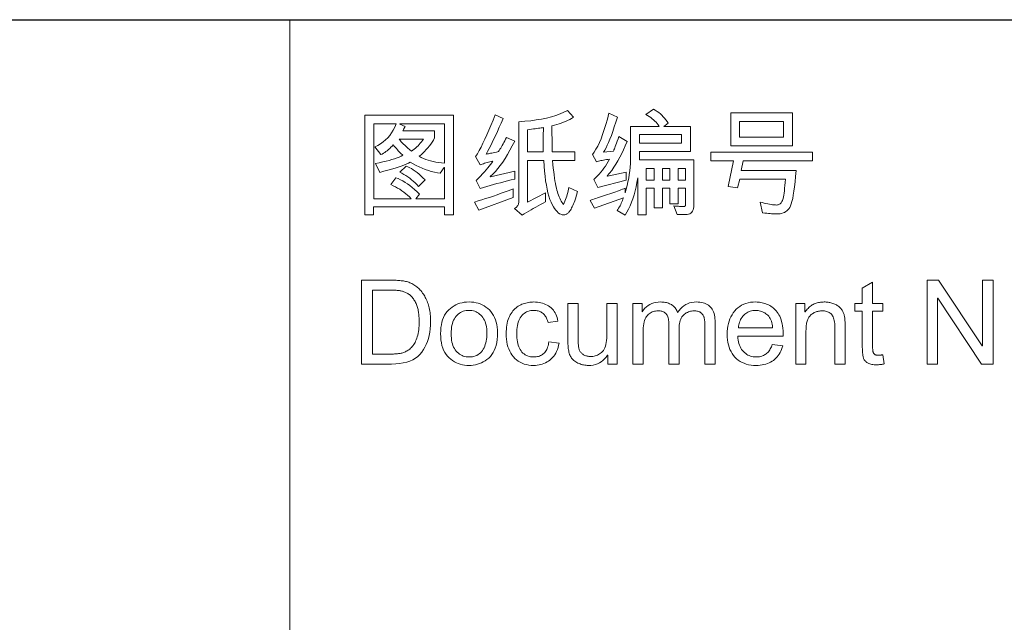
# Model space of a CAD drawing. Header units: millimetres. Extents: x 2984 to 3412, y -1556 to -1253.
# Tile 26 of 53: x 3260 to 3285, y -1509 to -1494. Entities that reach past the tile are written whole.
import ezdxf

# ---------------------------------------------------------------- set-up
doc = ezdxf.new("R2010")
doc.units = ezdxf.units.MM

msp = doc.modelspace()

# ---------------------------------------------------------------- linework, layer by layer
at = {"color": 7, "lineweight": 25}
msp.add_line((3184.235, -1493.888), (3397.355, -1493.888), dxfattribs=at)
at = {"color": 7, "lineweight": 13}
msp.add_line((3267.035, -1493.888), (3267.035, -1541.408), dxfattribs=at)
for points in [[(3272.835, -1497.993), (3272.74, -1498.016), (3272.646, -1498.04), (3272.554, -1498.064), (3272.463, -1498.088), (3272.373, -1498.113), (3272.285, -1498.137), (3272.198, -1498.162), (3272.112, -1498.187), (3272.028, -1498.212), (3271.945, -1498.237), (3271.836, -1498.035), (3271.895, -1497.975), (3271.95, -1497.918), (3272.002, -1497.862), (3272.051, -1497.809), (3272.096, -1497.758), (3272.137, -1497.709), (3272.175, -1497.662), (3272.209, -1497.617), (3272.24, -1497.575), (3272.268, -1497.534), (3272.229, -1497.544), (3272.192, -1497.553), (3272.156, -1497.562), (3272.121, -1497.571), (3272.088, -1497.58), (3272.055, -1497.589), (3272.024, -1497.598), (3271.995, -1497.607), (3271.966, -1497.617), (3271.939, -1497.626), (3271.824, -1497.417), (3271.87, -1497.341), (3271.917, -1497.258), (3271.965, -1497.169), (3272.014, -1497.072), (3272.064, -1496.968), (3272.115, -1496.856), (3272.167, -1496.738), (3272.221, -1496.612), (3272.275, -1496.479), (3272.331, -1496.339), (3272.536, -1496.434), (3272.485, -1496.55), (3272.436, -1496.661), (3272.388, -1496.766), (3272.342, -1496.866), (3272.298, -1496.961), (3272.255, -1497.049), (3272.213, -1497.133), (3272.173, -1497.211), (3272.135, -1497.283), (3272.098, -1497.35), (3272.113, -1497.348), (3272.132, -1497.345), (3272.155, -1497.341), (3272.181, -1497.336), (3272.211, -1497.33), (3272.244, -1497.323), (3272.281, -1497.315), (3272.322, -1497.307), (3272.367, -1497.297), (3272.415, -1497.287), (3272.434, -1497.258), (3272.453, -1497.228), (3272.473, -1497.195), (3272.493, -1497.162), (3272.513, -1497.126), (3272.533, -1497.089), (3272.554, -1497.05), (3272.574, -1497.01), (3272.596, -1496.968), (3272.617, -1496.924), (3272.832, -1497.022), (3272.771, -1497.141), (3272.71, -1497.254), (3272.649, -1497.361), (3272.587, -1497.461), (3272.524, -1497.555), (3272.461, -1497.642), (3272.398, -1497.723), (3272.334, -1497.797), (3272.269, -1497.865), (3272.204, -1497.926), (3272.21, -1497.934), (3272.835, -1497.788)], [(3274.448, -1498.314), (3274.401, -1498.507), (3274.383, -1498.553), (3274.365, -1498.597), (3274.348, -1498.637), (3274.332, -1498.674), (3274.316, -1498.708), (3274.3, -1498.739), (3274.286, -1498.767), (3274.272, -1498.792), (3274.258, -1498.813), (3274.245, -1498.832), (3274.232, -1498.848), (3274.218, -1498.862), (3274.204, -1498.875), (3274.189, -1498.886), (3274.174, -1498.895), (3274.157, -1498.903), (3274.14, -1498.909), (3274.123, -1498.913), (3274.105, -1498.916), (3274.086, -1498.916), (3274.053, -1498.913), (3274.02, -1498.903), (3273.988, -1498.887), (3273.956, -1498.864), (3273.924, -1498.834), (3273.893, -1498.798), (3273.862, -1498.755), (3273.831, -1498.706), (3273.801, -1498.65), (3273.771, -1498.587), (3273.742, -1498.517), (3273.715, -1498.439), (3273.691, -1498.352), (3273.669, -1498.257), (3273.649, -1498.154), (3273.631, -1498.043), (3273.615, -1497.923), (3273.601, -1497.795), (3273.59, -1497.658), (3273.581, -1497.514), (3273.167, -1497.514), (3273.167, -1498.588), (3273.628, -1498.352), (3273.628, -1498.582), (3273.563, -1498.616), (3273.499, -1498.65), (3273.436, -1498.684), (3273.374, -1498.719), (3273.313, -1498.753), (3273.253, -1498.788), (3273.194, -1498.823), (3273.135, -1498.858), (3273.078, -1498.893), (3273.022, -1498.928), (3272.829, -1498.751), (3272.85, -1498.739), (3272.868, -1498.726), (3272.884, -1498.711), (3272.898, -1498.696), (3272.91, -1498.679), (3272.919, -1498.661), (3272.927, -1498.642), (3272.932, -1498.622), (3272.936, -1498.601), (3272.937, -1498.579), (3272.937, -1496.518), (3273.094, -1496.506), (3273.245, -1496.491), (3273.389, -1496.472), (3273.525, -1496.449), (3273.655, -1496.422), (3273.778, -1496.391), (3273.893, -1496.356), (3274.002, -1496.317), (3274.103, -1496.274), (3274.198, -1496.227), (3274.35, -1496.403), (3274.3, -1496.432), (3274.25, -1496.459), (3274.198, -1496.485), (3274.144, -1496.51), (3274.089, -1496.532), (3274.033, -1496.554), (3273.975, -1496.574), (3273.916, -1496.592), (3273.856, -1496.609), (3273.794, -1496.624), (3273.794, -1496.74), (3273.794, -1496.845), (3273.795, -1496.939), (3273.795, -1497.022), (3273.796, -1497.095), (3273.796, -1497.156), (3273.797, -1497.207), (3273.798, -1497.246), (3273.799, -1497.275), (3273.8, -1497.293), (3274.385, -1497.293), (3274.385, -1497.514), (3273.809, -1497.514), (3273.818, -1497.616), (3273.828, -1497.713), (3273.838, -1497.804), (3273.849, -1497.889), (3273.859, -1497.969), (3273.871, -1498.042), (3273.882, -1498.11), (3273.894, -1498.172), (3273.907, -1498.228), (3273.919, -1498.278), (3273.933, -1498.325), (3273.947, -1498.369), (3273.962, -1498.412), (3273.978, -1498.452), (3273.995, -1498.49), (3274.012, -1498.527), (3274.03, -1498.561), (3274.05, -1498.593), (3274.07, -1498.623), (3274.09, -1498.651), (3274.11, -1498.607), (3274.128, -1498.563), (3274.145, -1498.519), (3274.161, -1498.475), (3274.175, -1498.431), (3274.188, -1498.388), (3274.2, -1498.344), (3274.211, -1498.3), (3274.221, -1498.257), (3274.229, -1498.214)], [(3277.454, -1498.66), (3277.452, -1498.708), (3277.445, -1498.75), (3277.435, -1498.788), (3277.419, -1498.82), (3277.4, -1498.848), (3277.376, -1498.87), (3277.348, -1498.888), (3277.316, -1498.901), (3277.279, -1498.908), (3277.238, -1498.911), (3277.022, -1498.911), (3276.935, -1498.688), (3276.967, -1498.691), (3276.998, -1498.693), (3277.027, -1498.696), (3277.055, -1498.697), (3277.081, -1498.699), (3277.107, -1498.7), (3277.131, -1498.701), (3277.153, -1498.702), (3277.175, -1498.703), (3277.195, -1498.703), (3277.203, -1498.702), (3277.211, -1498.7), (3277.218, -1498.697), (3277.224, -1498.693), (3277.229, -1498.688), (3277.233, -1498.681), (3277.236, -1498.673), (3277.239, -1498.664), (3277.24, -1498.654), (3277.24, -1498.642), (3277.24, -1498.231), (3277.045, -1498.231), (3277.045, -1498.637), (3276.832, -1498.637), (3276.832, -1498.231), (3276.642, -1498.231), (3276.642, -1498.738), (3276.429, -1498.738), (3276.429, -1498.231), (3276.224, -1498.231), (3276.224, -1498.914), (3276.006, -1498.914), (3276.006, -1497.966), (3275.986, -1498.082), (3275.963, -1498.193), (3275.937, -1498.3), (3275.909, -1498.402), (3275.878, -1498.501), (3275.844, -1498.594), (3275.808, -1498.684), (3275.769, -1498.769), (3275.727, -1498.849), (3275.683, -1498.925), (3275.475, -1498.807), (3275.495, -1498.777), (3275.513, -1498.746), (3275.531, -1498.714), (3275.549, -1498.682), (3275.565, -1498.649), (3275.581, -1498.615), (3275.596, -1498.581), (3275.611, -1498.547), (3275.624, -1498.512), (3275.637, -1498.476), (3274.889, -1498.744), (3274.775, -1498.545), (3274.81, -1498.532), (3274.846, -1498.519), (3274.886, -1498.505), (3274.927, -1498.491), (3274.971, -1498.476), (3275.018, -1498.46), (3275.067, -1498.444), (3275.119, -1498.427), (3275.173, -1498.409), (3275.229, -1498.391), (3275.286, -1498.373), (3275.34, -1498.355), (3275.391, -1498.338), (3275.441, -1498.321), (3275.487, -1498.305), (3275.531, -1498.289), (3275.573, -1498.274), (3275.612, -1498.259), (3275.649, -1498.245), (3275.683, -1498.231), (3275.683, -1498.346), (3275.709, -1498.255), (3275.733, -1498.162), (3275.754, -1498.069), (3275.772, -1497.975), (3275.787, -1497.88), (3275.799, -1497.785), (3275.809, -1497.688), (3275.816, -1497.59), (3275.82, -1497.492), (3275.822, -1497.393), (3275.822, -1496.636), (3276.558, -1496.636), (3276.534, -1496.6), (3276.507, -1496.565), (3276.479, -1496.531), (3276.447, -1496.499), (3276.414, -1496.468), (3276.379, -1496.438), (3276.341, -1496.409), (3276.301, -1496.382), (3276.259, -1496.356), (3276.215, -1496.331), (3276.408, -1496.192), (3276.457, -1496.221), (3276.503, -1496.251), (3276.547, -1496.283), (3276.588, -1496.317), (3276.628, -1496.352), (3276.664, -1496.389), (3276.699, -1496.427), (3276.731, -1496.467), (3276.761, -1496.509), (3276.788, -1496.552), (3276.679, -1496.636), (3277.364, -1496.636), (3277.364, -1497.281), (3276.051, -1497.281), (3276.051, -1497.502), (3277.454, -1497.502)], [(3275.729, -1497.028), (3275.685, -1497.135), (3275.64, -1497.238), (3275.594, -1497.337), (3275.545, -1497.432), (3275.495, -1497.523), (3275.442, -1497.609), (3275.388, -1497.692), (3275.333, -1497.77), (3275.275, -1497.844), (3275.216, -1497.915), (3275.222, -1497.92), (3275.704, -1497.819), (3275.704, -1498.027), (3274.977, -1498.208), (3274.871, -1498.003), (3274.919, -1497.96), (3274.964, -1497.914), (3275.009, -1497.867), (3275.052, -1497.818), (3275.093, -1497.767), (3275.133, -1497.714), (3275.172, -1497.659), (3275.209, -1497.602), (3275.245, -1497.543), (3275.279, -1497.483), (3275.238, -1497.488), (3275.198, -1497.493), (3275.159, -1497.499), (3275.123, -1497.505), (3275.089, -1497.512), (3275.056, -1497.519), (3275.025, -1497.527), (3274.996, -1497.535), (3274.969, -1497.543), (3274.943, -1497.552), (3274.839, -1497.359), (3274.884, -1497.299), (3274.928, -1497.228), (3274.972, -1497.147), (3275.015, -1497.056), (3275.058, -1496.955), (3275.1, -1496.843), (3275.141, -1496.721), (3275.183, -1496.589), (3275.223, -1496.447), (3275.263, -1496.294), (3275.481, -1496.397), (3275.441, -1496.529), (3275.401, -1496.651), (3275.363, -1496.765), (3275.325, -1496.869), (3275.289, -1496.963), (3275.254, -1497.049), (3275.22, -1497.125), (3275.187, -1497.192), (3275.155, -1497.25), (3275.125, -1497.299), (3275.378, -1497.272), (3275.385, -1497.259), (3275.393, -1497.24), (3275.403, -1497.216), (3275.414, -1497.187), (3275.427, -1497.152), (3275.442, -1497.112), (3275.459, -1497.066), (3275.478, -1497.016), (3275.498, -1496.959), (3275.52, -1496.898)], [(3279.996, -1497.137), (3278.402, -1497.137), (3278.402, -1496.291), (3279.996, -1496.291)], [(3271.251, -1498.916), (3271.021, -1498.916), (3271.021, -1498.709), (3269.196, -1498.709), (3269.196, -1498.916), (3268.969, -1498.916), (3268.969, -1496.351), (3271.251, -1496.351)], [(3271.021, -1498.501), (3271.021, -1497.698), (3271.015, -1497.698), (3270.915, -1497.845), (3270.838, -1497.833), (3270.761, -1497.817), (3270.683, -1497.797), (3270.606, -1497.774), (3270.528, -1497.747), (3270.451, -1497.716), (3270.373, -1497.682), (3270.296, -1497.643), (3270.218, -1497.602), (3270.14, -1497.557), (3270.092, -1497.582), (3270.037, -1497.609), (3269.975, -1497.635), (3269.907, -1497.661), (3269.831, -1497.688), (3269.749, -1497.714), (3269.66, -1497.741), (3269.564, -1497.768), (3269.461, -1497.795), (3269.352, -1497.822), (3269.241, -1497.592), (3269.338, -1497.573), (3269.43, -1497.554), (3269.515, -1497.534), (3269.595, -1497.514), (3269.668, -1497.493), (3269.736, -1497.471), (3269.798, -1497.45), (3269.855, -1497.427), (3269.905, -1497.404), (3269.95, -1497.381), (3269.927, -1497.363), (3269.904, -1497.342), (3269.88, -1497.32), (3269.856, -1497.295), (3269.832, -1497.269), (3269.807, -1497.241), (3269.781, -1497.21), (3269.755, -1497.178), (3269.729, -1497.144), (3269.703, -1497.109), (3269.672, -1497.144), (3269.642, -1497.176), (3269.61, -1497.207), (3269.579, -1497.236), (3269.547, -1497.263), (3269.514, -1497.287), (3269.481, -1497.31), (3269.448, -1497.33), (3269.414, -1497.349), (3269.38, -1497.365), (3269.228, -1497.163), (3269.303, -1497.127), (3269.374, -1497.085), (3269.44, -1497.039), (3269.501, -1496.987), (3269.559, -1496.931), (3269.611, -1496.869), (3269.66, -1496.802), (3269.703, -1496.731), (3269.743, -1496.654), (3269.778, -1496.572), (3269.199, -1496.572), (3269.199, -1498.501), (3270.161, -1498.501), (3270.116, -1498.456), (3270.07, -1498.412), (3270.022, -1498.371), (3269.973, -1498.332), (3269.921, -1498.295), (3269.868, -1498.259), (3269.814, -1498.226), (3269.757, -1498.195), (3269.699, -1498.166), (3269.639, -1498.138), (3269.769, -1497.96), (3269.827, -1497.984), (3269.887, -1498.012), (3269.946, -1498.044), (3270.007, -1498.08), (3270.067, -1498.12), (3270.129, -1498.164), (3270.19, -1498.212), (3270.253, -1498.264), (3270.315, -1498.32), (3270.379, -1498.38), (3270.282, -1498.501)], [(3271.021, -1497.586), (3271.021, -1496.572), (3269.875, -1496.572), (3269.875, -1496.578), (3270.008, -1496.636), (3270.003, -1496.645), (3269.999, -1496.654), (3269.993, -1496.664), (3269.988, -1496.675), (3269.982, -1496.686), (3269.976, -1496.697), (3269.969, -1496.709), (3269.962, -1496.721), (3269.955, -1496.734), (3269.947, -1496.748), (3270.765, -1496.748), (3270.765, -1496.935), (3270.735, -1496.989), (3270.702, -1497.041), (3270.668, -1497.092), (3270.632, -1497.141), (3270.593, -1497.189), (3270.553, -1497.236), (3270.51, -1497.281), (3270.466, -1497.325), (3270.419, -1497.367), (3270.37, -1497.408), (3270.423, -1497.437), (3270.48, -1497.463), (3270.538, -1497.487), (3270.599, -1497.509), (3270.663, -1497.528), (3270.73, -1497.545), (3270.799, -1497.559), (3270.87, -1497.57), (3270.944, -1497.579)], [(3279.766, -1496.916), (3279.766, -1496.512), (3278.631, -1496.512), (3278.631, -1496.916)], [(3273.575, -1496.668), (3273.546, -1496.673), (3273.515, -1496.677), (3273.481, -1496.682), (3273.444, -1496.687), (3273.405, -1496.693), (3273.363, -1496.698), (3273.318, -1496.704), (3273.27, -1496.71), (3273.22, -1496.716), (3273.167, -1496.723), (3273.167, -1497.293), (3273.57, -1497.293), (3273.569, -1497.272), (3273.569, -1497.25), (3273.568, -1497.228), (3273.567, -1497.206), (3273.567, -1497.183), (3273.567, -1497.16), (3273.566, -1497.136), (3273.566, -1497.112), (3273.566, -1497.088), (3273.566, -1497.063), (3273.566, -1497.032), (3273.566, -1496.999), (3273.567, -1496.965), (3273.567, -1496.928), (3273.568, -1496.89), (3273.569, -1496.849), (3273.57, -1496.807), (3273.571, -1496.763), (3273.573, -1496.716)], [(3270.478, -1496.967), (3269.856, -1496.967), (3269.87, -1496.987), (3269.887, -1497.01), (3269.909, -1497.035), (3269.934, -1497.062), (3269.964, -1497.092), (3269.997, -1497.124), (3270.034, -1497.159), (3270.076, -1497.196), (3270.121, -1497.236), (3270.17, -1497.278), (3270.206, -1497.252), (3270.242, -1497.224), (3270.276, -1497.196), (3270.309, -1497.166), (3270.34, -1497.135), (3270.37, -1497.104), (3270.399, -1497.071), (3270.427, -1497.038), (3270.453, -1497.003)], [(3277.134, -1497.067), (3277.134, -1496.849), (3276.051, -1496.849), (3276.051, -1497.067)], [(3280.511, -1497.523), (3278.721, -1497.523), (3278.674, -1497.776), (3280.089, -1497.776), (3280.076, -1497.927), (3280.063, -1498.065), (3280.048, -1498.191), (3280.033, -1498.304), (3280.017, -1498.406), (3280, -1498.495), (3279.982, -1498.571), (3279.964, -1498.636), (3279.944, -1498.688), (3279.924, -1498.727), (3279.901, -1498.759), (3279.877, -1498.787), (3279.85, -1498.812), (3279.82, -1498.834), (3279.788, -1498.853), (3279.753, -1498.868), (3279.716, -1498.879), (3279.677, -1498.888), (3279.635, -1498.893), (3279.591, -1498.894), (3279.572, -1498.894), (3279.55, -1498.893), (3279.523, -1498.892), (3279.492, -1498.89), (3279.458, -1498.888), (3279.419, -1498.885), (3279.377, -1498.881), (3279.33, -1498.877), (3279.28, -1498.873), (3279.225, -1498.868), (3279.159, -1498.588), (3279.211, -1498.602), (3279.262, -1498.615), (3279.31, -1498.626), (3279.356, -1498.636), (3279.401, -1498.644), (3279.443, -1498.651), (3279.484, -1498.656), (3279.522, -1498.66), (3279.559, -1498.662), (3279.593, -1498.663), (3279.612, -1498.662), (3279.629, -1498.659), (3279.646, -1498.653), (3279.661, -1498.645), (3279.676, -1498.635), (3279.689, -1498.622), (3279.702, -1498.608), (3279.714, -1498.591), (3279.724, -1498.572), (3279.734, -1498.55), (3279.743, -1498.524), (3279.752, -1498.492), (3279.761, -1498.453), (3279.769, -1498.408), (3279.777, -1498.356), (3279.785, -1498.297), (3279.793, -1498.232), (3279.8, -1498.16), (3279.808, -1498.082), (3279.815, -1497.997), (3278.634, -1497.997), (3278.58, -1498.222), (3278.341, -1498.184), (3278.474, -1497.523), (3277.886, -1497.523), (3277.886, -1497.302), (3280.511, -1497.302)], [(3270.52, -1498.015), (3270.348, -1498.184), (3270.307, -1498.138), (3270.264, -1498.093), (3270.219, -1498.051), (3270.174, -1498.011), (3270.127, -1497.973), (3270.078, -1497.938), (3270.028, -1497.905), (3269.976, -1497.874), (3269.923, -1497.845), (3269.869, -1497.819), (3270.034, -1497.661), (3270.079, -1497.679), (3270.125, -1497.701), (3270.171, -1497.726), (3270.219, -1497.756), (3270.267, -1497.789), (3270.316, -1497.827), (3270.366, -1497.868), (3270.416, -1497.913), (3270.468, -1497.962)], [(3276.429, -1498.024), (3276.429, -1497.722), (3276.224, -1497.722), (3276.224, -1498.024)], [(3276.832, -1498.024), (3276.832, -1497.722), (3276.642, -1497.722), (3276.642, -1498.024)], [(3277.24, -1498.024), (3277.24, -1497.722), (3277.045, -1497.722), (3277.045, -1498.024)], [(3272.789, -1498.47), (3271.905, -1498.796), (3271.793, -1498.588), (3271.889, -1498.559), (3271.986, -1498.529), (3272.084, -1498.498), (3272.183, -1498.466), (3272.282, -1498.432), (3272.382, -1498.397), (3272.483, -1498.362), (3272.584, -1498.325), (3272.686, -1498.287), (3272.789, -1498.248)], [(3268.879, -1500.601), (3269.624, -1500.601), (3269.663, -1500.601), (3269.701, -1500.601), (3269.737, -1500.602), (3269.773, -1500.604), (3269.807, -1500.606), (3269.84, -1500.608), (3269.872, -1500.61), (3269.903, -1500.613), (3269.933, -1500.617), (3269.962, -1500.62), (3269.99, -1500.625), (3270.018, -1500.631), (3270.046, -1500.638), (3270.073, -1500.646), (3270.1, -1500.655), (3270.127, -1500.665), (3270.154, -1500.676), (3270.18, -1500.689), (3270.206, -1500.703), (3270.232, -1500.718), (3270.258, -1500.734), (3270.283, -1500.751), (3270.307, -1500.769), (3270.33, -1500.789), (3270.353, -1500.81), (3270.375, -1500.831), (3270.397, -1500.854), (3270.418, -1500.879), (3270.438, -1500.904), (3270.458, -1500.931), (3270.477, -1500.958), (3270.495, -1500.986), (3270.512, -1501.016), (3270.528, -1501.046), (3270.544, -1501.076), (3270.559, -1501.108), (3270.573, -1501.14), (3270.586, -1501.173), (3270.598, -1501.207), (3270.609, -1501.242), (3270.62, -1501.278), (3270.629, -1501.316), (3270.638, -1501.355), (3270.645, -1501.395), (3270.651, -1501.437), (3270.656, -1501.48), (3270.66, -1501.525), (3270.662, -1501.572), (3270.664, -1501.619), (3270.665, -1501.669), (3270.662, -1501.763), (3270.656, -1501.853), (3270.644, -1501.94), (3270.628, -1502.023), (3270.608, -1502.104), (3270.583, -1502.18), (3270.554, -1502.254), (3270.519, -1502.324), (3270.481, -1502.39), (3270.438, -1502.453), (3270.389, -1502.512), (3270.334, -1502.564), (3270.272, -1502.61), (3270.204, -1502.65), (3270.129, -1502.684), (3270.048, -1502.711), (3269.96, -1502.733), (3269.865, -1502.748), (3269.764, -1502.757), (3269.657, -1502.761), (3268.879, -1502.761)], [(3282.363, -1502.758), (3282.34, -1502.762), (3282.318, -1502.766), (3282.296, -1502.77), (3282.275, -1502.773), (3282.255, -1502.775), (3282.235, -1502.777), (3282.217, -1502.779), (3282.198, -1502.78), (3282.181, -1502.781), (3282.165, -1502.781), (3282.131, -1502.781), (3282.099, -1502.779), (3282.069, -1502.776), (3282.041, -1502.771), (3282.014, -1502.766), (3281.99, -1502.759), (3281.967, -1502.751), (3281.947, -1502.742), (3281.928, -1502.732), (3281.911, -1502.72), (3281.896, -1502.707), (3281.882, -1502.694), (3281.869, -1502.68), (3281.857, -1502.666), (3281.847, -1502.651), (3281.838, -1502.635), (3281.83, -1502.618), (3281.823, -1502.601), (3281.818, -1502.583), (3281.814, -1502.565), (3281.811, -1502.545), (3281.808, -1502.524), (3281.805, -1502.501), (3281.803, -1502.477), (3281.801, -1502.452), (3281.799, -1502.425), (3281.798, -1502.396), (3281.797, -1502.367), (3281.796, -1502.335), (3281.796, -1502.302), (3281.796, -1501.402), (3281.603, -1501.402), (3281.603, -1501.197), (3281.796, -1501.197), (3281.796, -1500.808), (3282.061, -1500.648), (3282.061, -1501.197), (3282.327, -1501.197), (3282.327, -1501.402), (3282.061, -1501.402), (3282.061, -1502.317), (3282.062, -1502.34), (3282.062, -1502.361), (3282.064, -1502.382), (3282.065, -1502.4), (3282.068, -1502.418), (3282.07, -1502.434), (3282.073, -1502.448), (3282.077, -1502.462), (3282.081, -1502.474), (3282.086, -1502.484), (3282.091, -1502.494), (3282.098, -1502.502), (3282.107, -1502.509), (3282.117, -1502.516), (3282.129, -1502.521), (3282.142, -1502.526), (3282.156, -1502.529), (3282.172, -1502.532), (3282.19, -1502.533), (3282.209, -1502.534), (3282.22, -1502.534), (3282.232, -1502.533), (3282.244, -1502.533), (3282.255, -1502.532), (3282.267, -1502.531), (3282.279, -1502.529), (3282.291, -1502.528), (3282.303, -1502.526), (3282.315, -1502.524), (3282.327, -1502.522)], [(3285.166, -1502.761), (3284.873, -1502.761), (3283.744, -1501.065), (3283.738, -1501.065), (3283.738, -1502.761), (3283.467, -1502.761), (3283.467, -1500.601), (3283.759, -1500.601), (3284.887, -1502.296), (3284.893, -1502.296), (3284.893, -1500.601), (3285.166, -1500.601)], [(3269.165, -1502.504), (3269.627, -1502.504), (3269.655, -1502.504), (3269.683, -1502.503), (3269.71, -1502.503), (3269.736, -1502.501), (3269.761, -1502.5), (3269.786, -1502.498), (3269.811, -1502.496), (3269.834, -1502.493), (3269.858, -1502.49), (3269.88, -1502.486), (3269.902, -1502.482), (3269.925, -1502.477), (3269.947, -1502.47), (3269.97, -1502.463), (3269.992, -1502.454), (3270.015, -1502.444), (3270.037, -1502.432), (3270.06, -1502.42), (3270.083, -1502.406), (3270.106, -1502.391), (3270.128, -1502.374), (3270.15, -1502.355), (3270.171, -1502.335), (3270.191, -1502.312), (3270.21, -1502.288), (3270.229, -1502.261), (3270.246, -1502.232), (3270.263, -1502.202), (3270.279, -1502.169), (3270.295, -1502.134), (3270.309, -1502.098), (3270.322, -1502.058), (3270.333, -1502.017), (3270.343, -1501.973), (3270.351, -1501.927), (3270.358, -1501.879), (3270.363, -1501.828), (3270.367, -1501.776), (3270.369, -1501.72), (3270.37, -1501.663), (3270.37, -1501.631), (3270.369, -1501.599), (3270.367, -1501.568), (3270.365, -1501.537), (3270.363, -1501.506), (3270.36, -1501.476), (3270.356, -1501.446), (3270.352, -1501.417), (3270.347, -1501.388), (3270.341, -1501.36), (3270.335, -1501.332), (3270.328, -1501.305), (3270.32, -1501.278), (3270.311, -1501.252), (3270.3, -1501.226), (3270.289, -1501.2), (3270.277, -1501.175), (3270.264, -1501.151), (3270.25, -1501.127), (3270.235, -1501.104), (3270.22, -1501.081), (3270.203, -1501.06), (3270.187, -1501.04), (3270.17, -1501.021), (3270.152, -1501.004), (3270.134, -1500.987), (3270.116, -1500.972), (3270.097, -1500.958), (3270.077, -1500.946), (3270.058, -1500.934), (3270.038, -1500.924), (3270.018, -1500.914), (3269.998, -1500.906), (3269.978, -1500.898), (3269.959, -1500.891), (3269.939, -1500.885), (3269.92, -1500.88), (3269.901, -1500.875), (3269.881, -1500.871), (3269.862, -1500.869), (3269.843, -1500.866), (3269.822, -1500.864), (3269.801, -1500.863), (3269.778, -1500.861), (3269.754, -1500.86), (3269.729, -1500.859), (3269.703, -1500.858), (3269.676, -1500.857), (3269.648, -1500.857), (3269.619, -1500.857), (3269.165, -1500.857)], [(3271.655, -1501.162), (3271.717, -1501.164), (3271.777, -1501.17), (3271.835, -1501.18), (3271.891, -1501.195), (3271.945, -1501.213), (3271.996, -1501.236), (3272.045, -1501.263), (3272.092, -1501.294), (3272.137, -1501.329), (3272.18, -1501.368), (3272.22, -1501.411), (3272.255, -1501.458), (3272.286, -1501.508), (3272.314, -1501.561), (3272.336, -1501.618), (3272.355, -1501.678), (3272.37, -1501.742), (3272.38, -1501.809), (3272.387, -1501.88), (3272.389, -1501.955), (3272.386, -1502.044), (3272.38, -1502.128), (3272.368, -1502.207), (3272.353, -1502.28), (3272.332, -1502.348), (3272.307, -1502.411), (3272.278, -1502.468), (3272.244, -1502.519), (3272.206, -1502.566), (3272.163, -1502.607), (3272.118, -1502.643), (3272.071, -1502.675), (3272.023, -1502.704), (3271.974, -1502.729), (3271.923, -1502.75), (3271.872, -1502.767), (3271.819, -1502.78), (3271.766, -1502.79), (3271.711, -1502.795), (3271.655, -1502.797), (3271.596, -1502.795), (3271.539, -1502.79), (3271.484, -1502.78), (3271.43, -1502.766), (3271.378, -1502.748), (3271.328, -1502.727), (3271.278, -1502.701), (3271.231, -1502.672), (3271.185, -1502.639), (3271.141, -1502.601), (3271.099, -1502.56), (3271.062, -1502.514), (3271.029, -1502.463), (3271.001, -1502.408), (3270.977, -1502.348), (3270.957, -1502.284), (3270.942, -1502.214), (3270.931, -1502.141), (3270.925, -1502.063), (3270.923, -1501.98), (3270.925, -1501.899), (3270.931, -1501.823), (3270.942, -1501.751), (3270.956, -1501.683), (3270.975, -1501.62), (3270.998, -1501.56), (3271.026, -1501.505), (3271.057, -1501.454), (3271.093, -1501.407), (3271.133, -1501.364), (3271.176, -1501.326), (3271.222, -1501.292), (3271.269, -1501.261), (3271.318, -1501.235), (3271.369, -1501.213), (3271.422, -1501.194), (3271.477, -1501.18), (3271.534, -1501.17), (3271.594, -1501.164)], [(3273.977, -1502.22), (3273.965, -1502.278), (3273.951, -1502.333), (3273.934, -1502.385), (3273.914, -1502.434), (3273.892, -1502.479), (3273.867, -1502.521), (3273.84, -1502.56), (3273.81, -1502.596), (3273.777, -1502.629), (3273.741, -1502.658), (3273.704, -1502.685), (3273.666, -1502.708), (3273.626, -1502.729), (3273.586, -1502.747), (3273.545, -1502.763), (3273.503, -1502.775), (3273.46, -1502.785), (3273.415, -1502.792), (3273.37, -1502.796), (3273.324, -1502.797), (3273.258, -1502.795), (3273.194, -1502.788), (3273.134, -1502.777), (3273.077, -1502.762), (3273.023, -1502.742), (3272.971, -1502.717), (3272.924, -1502.688), (3272.879, -1502.655), (3272.837, -1502.617), (3272.798, -1502.574), (3272.763, -1502.528), (3272.731, -1502.479), (3272.704, -1502.427), (3272.679, -1502.372), (3272.659, -1502.315), (3272.642, -1502.254), (3272.629, -1502.191), (3272.62, -1502.124), (3272.614, -1502.055), (3272.613, -1501.983), (3272.614, -1501.923), (3272.617, -1501.865), (3272.622, -1501.811), (3272.63, -1501.758), (3272.639, -1501.708), (3272.651, -1501.66), (3272.665, -1501.615), (3272.681, -1501.572), (3272.699, -1501.532), (3272.719, -1501.494), (3272.741, -1501.459), (3272.764, -1501.425), (3272.788, -1501.394), (3272.813, -1501.365), (3272.84, -1501.338), (3272.867, -1501.313), (3272.895, -1501.291), (3272.925, -1501.27), (3272.955, -1501.252), (3272.987, -1501.236), (3273.019, -1501.222), (3273.052, -1501.21), (3273.085, -1501.198), (3273.118, -1501.189), (3273.151, -1501.181), (3273.185, -1501.174), (3273.22, -1501.169), (3273.254, -1501.165), (3273.289, -1501.163), (3273.324, -1501.162), (3273.372, -1501.163), (3273.418, -1501.167), (3273.463, -1501.173), (3273.506, -1501.182), (3273.548, -1501.193), (3273.589, -1501.207), (3273.628, -1501.223), (3273.666, -1501.242), (3273.702, -1501.263), (3273.737, -1501.287), (3273.771, -1501.313), (3273.801, -1501.342), (3273.829, -1501.373), (3273.854, -1501.406), (3273.876, -1501.442), (3273.896, -1501.48), (3273.913, -1501.52), (3273.928, -1501.563), (3273.94, -1501.608), (3273.949, -1501.655), (3273.693, -1501.695), (3273.684, -1501.665), (3273.675, -1501.635), (3273.664, -1501.608), (3273.653, -1501.582), (3273.64, -1501.557), (3273.627, -1501.534), (3273.613, -1501.513), (3273.597, -1501.493), (3273.581, -1501.475), (3273.564, -1501.458), (3273.545, -1501.443), (3273.526, -1501.429), (3273.506, -1501.417), (3273.484, -1501.407), (3273.462, -1501.398), (3273.439, -1501.391), (3273.415, -1501.386), (3273.389, -1501.382), (3273.363, -1501.379), (3273.336, -1501.378), (3273.293, -1501.38), (3273.251, -1501.385), (3273.212, -1501.393), (3273.175, -1501.404), (3273.14, -1501.418), (3273.108, -1501.435), (3273.077, -1501.456), (3273.049, -1501.479), (3273.023, -1501.506), (3272.999, -1501.536), (3272.977, -1501.569), (3272.957, -1501.604), (3272.94, -1501.642), (3272.925, -1501.682), (3272.912, -1501.725), (3272.902, -1501.77), (3272.894, -1501.818), (3272.888, -1501.869), (3272.885, -1501.921), (3272.884, -1501.977), (3272.885, -1502.033), (3272.888, -1502.087), (3272.894, -1502.138), (3272.902, -1502.187), (3272.912, -1502.233), (3272.924, -1502.276), (3272.939, -1502.316), (3272.956, -1502.354), (3272.975, -1502.39), (3272.996, -1502.422), (3273.02, -1502.452), (3273.045, -1502.479), (3273.073, -1502.502), (3273.102, -1502.523), (3273.134, -1502.54), (3273.167, -1502.554), (3273.203, -1502.565), (3273.24, -1502.573), (3273.28, -1502.578), (3273.321, -1502.579), (3273.355, -1502.578), (3273.387, -1502.575), (3273.417, -1502.57), (3273.446, -1502.564), (3273.474, -1502.555), (3273.5, -1502.544), (3273.525, -1502.531), (3273.548, -1502.517), (3273.57, -1502.5), (3273.59, -1502.481), (3273.609, -1502.461), (3273.626, -1502.438), (3273.642, -1502.414), (3273.657, -1502.387), (3273.67, -1502.359), (3273.681, -1502.328), (3273.692, -1502.296), (3273.7, -1502.262), (3273.707, -1502.226), (3273.713, -1502.187)], [(3278.002, -1502.761), (3277.737, -1502.761), (3277.737, -1501.773), (3277.737, -1501.752), (3277.736, -1501.731), (3277.736, -1501.711), (3277.735, -1501.691), (3277.733, -1501.672), (3277.732, -1501.654), (3277.73, -1501.636), (3277.728, -1501.619), (3277.725, -1501.603), (3277.722, -1501.587), (3277.719, -1501.572), (3277.715, -1501.557), (3277.709, -1501.542), (3277.703, -1501.528), (3277.696, -1501.514), (3277.688, -1501.501), (3277.679, -1501.487), (3277.669, -1501.475), (3277.658, -1501.462), (3277.646, -1501.45), (3277.633, -1501.439), (3277.619, -1501.428), (3277.604, -1501.42), (3277.587, -1501.412), (3277.568, -1501.405), (3277.548, -1501.4), (3277.527, -1501.396), (3277.505, -1501.393), (3277.481, -1501.391), (3277.456, -1501.39), (3277.425, -1501.391), (3277.395, -1501.395), (3277.366, -1501.4), (3277.338, -1501.408), (3277.31, -1501.418), (3277.284, -1501.43), (3277.258, -1501.444), (3277.233, -1501.46), (3277.209, -1501.479), (3277.186, -1501.499), (3277.164, -1501.522), (3277.145, -1501.548), (3277.128, -1501.577), (3277.113, -1501.608), (3277.101, -1501.642), (3277.091, -1501.679), (3277.083, -1501.718), (3277.077, -1501.761), (3277.074, -1501.805), (3277.073, -1501.853), (3277.073, -1502.761), (3276.807, -1502.761), (3276.807, -1501.744), (3276.807, -1501.705), (3276.804, -1501.668), (3276.801, -1501.633), (3276.796, -1501.602), (3276.789, -1501.573), (3276.782, -1501.546), (3276.772, -1501.522), (3276.762, -1501.501), (3276.749, -1501.482), (3276.736, -1501.465), (3276.721, -1501.451), (3276.705, -1501.438), (3276.688, -1501.427), (3276.669, -1501.417), (3276.649, -1501.409), (3276.629, -1501.402), (3276.607, -1501.397), (3276.583, -1501.393), (3276.559, -1501.391), (3276.533, -1501.39), (3276.5, -1501.391), (3276.467, -1501.395), (3276.436, -1501.401), (3276.406, -1501.409), (3276.378, -1501.42), (3276.35, -1501.433), (3276.324, -1501.448), (3276.299, -1501.466), (3276.275, -1501.486), (3276.253, -1501.508), (3276.232, -1501.534), (3276.213, -1501.563), (3276.197, -1501.597), (3276.182, -1501.635), (3276.17, -1501.677), (3276.16, -1501.723), (3276.153, -1501.774), (3276.147, -1501.828), (3276.144, -1501.886), (3276.143, -1501.949), (3276.143, -1502.761), (3275.878, -1502.761), (3275.878, -1501.197), (3276.116, -1501.197), (3276.116, -1501.415), (3276.122, -1501.415), (3276.155, -1501.367), (3276.192, -1501.324), (3276.231, -1501.286), (3276.273, -1501.253), (3276.318, -1501.225), (3276.367, -1501.202), (3276.418, -1501.185), (3276.472, -1501.172), (3276.529, -1501.164), (3276.589, -1501.162), (3276.623, -1501.163), (3276.656, -1501.165), (3276.687, -1501.168), (3276.717, -1501.173), (3276.746, -1501.179), (3276.774, -1501.187), (3276.801, -1501.195), (3276.826, -1501.206), (3276.85, -1501.217), (3276.873, -1501.23), (3276.895, -1501.245), (3276.915, -1501.261), (3276.934, -1501.278), (3276.952, -1501.296), (3276.969, -1501.316), (3276.984, -1501.337), (3276.999, -1501.36), (3277.012, -1501.384), (3277.024, -1501.409), (3277.034, -1501.436), (3277.07, -1501.384), (3277.109, -1501.337), (3277.151, -1501.296), (3277.195, -1501.261), (3277.242, -1501.23), (3277.291, -1501.206), (3277.343, -1501.187), (3277.398, -1501.173), (3277.456, -1501.165), (3277.516, -1501.162), (3277.563, -1501.163), (3277.608, -1501.167), (3277.651, -1501.174), (3277.691, -1501.183), (3277.729, -1501.195), (3277.764, -1501.209), (3277.797, -1501.226), (3277.827, -1501.246), (3277.855, -1501.268), (3277.881, -1501.293), (3277.904, -1501.321), (3277.924, -1501.351), (3277.943, -1501.384), (3277.958, -1501.419), (3277.972, -1501.457), (3277.983, -1501.498), (3277.991, -1501.541), (3277.997, -1501.587), (3278.001, -1501.635), (3278.002, -1501.686)], [(3279.756, -1502.046), (3278.584, -1502.046), (3278.589, -1502.097), (3278.595, -1502.145), (3278.604, -1502.191), (3278.616, -1502.234), (3278.629, -1502.275), (3278.645, -1502.313), (3278.664, -1502.349), (3278.684, -1502.383), (3278.707, -1502.414), (3278.732, -1502.442), (3278.759, -1502.468), (3278.788, -1502.492), (3278.817, -1502.512), (3278.848, -1502.53), (3278.881, -1502.545), (3278.914, -1502.557), (3278.949, -1502.567), (3278.985, -1502.574), (3279.023, -1502.578), (3279.062, -1502.579), (3279.091, -1502.579), (3279.12, -1502.576), (3279.148, -1502.572), (3279.175, -1502.566), (3279.201, -1502.559), (3279.226, -1502.55), (3279.25, -1502.54), (3279.273, -1502.528), (3279.295, -1502.514), (3279.316, -1502.499), (3279.337, -1502.482), (3279.356, -1502.464), (3279.374, -1502.443), (3279.391, -1502.422), (3279.407, -1502.398), (3279.423, -1502.373), (3279.437, -1502.347), (3279.45, -1502.318), (3279.463, -1502.288), (3279.474, -1502.257), (3279.747, -1502.291), (3279.732, -1502.338), (3279.716, -1502.384), (3279.697, -1502.427), (3279.676, -1502.468), (3279.653, -1502.507), (3279.627, -1502.543), (3279.6, -1502.577), (3279.57, -1502.609), (3279.538, -1502.639), (3279.504, -1502.666), (3279.467, -1502.691), (3279.429, -1502.713), (3279.39, -1502.733), (3279.348, -1502.75), (3279.305, -1502.765), (3279.26, -1502.776), (3279.213, -1502.786), (3279.164, -1502.792), (3279.114, -1502.796), (3279.062, -1502.797), (3278.993, -1502.795), (3278.927, -1502.789), (3278.864, -1502.778), (3278.805, -1502.763), (3278.748, -1502.743), (3278.694, -1502.72), (3278.644, -1502.692), (3278.597, -1502.659), (3278.552, -1502.623), (3278.511, -1502.582), (3278.474, -1502.537), (3278.44, -1502.489), (3278.41, -1502.438), (3278.384, -1502.383), (3278.363, -1502.326), (3278.345, -1502.265), (3278.331, -1502.202), (3278.321, -1502.135), (3278.315, -1502.065), (3278.313, -1501.991), (3278.315, -1501.919), (3278.321, -1501.849), (3278.33, -1501.782), (3278.344, -1501.718), (3278.361, -1501.657), (3278.382, -1501.598), (3278.407, -1501.542), (3278.436, -1501.489), (3278.469, -1501.439), (3278.505, -1501.392), (3278.545, -1501.348), (3278.589, -1501.309), (3278.635, -1501.275), (3278.684, -1501.245), (3278.737, -1501.219), (3278.793, -1501.199), (3278.851, -1501.183), (3278.913, -1501.171), (3278.979, -1501.164), (3279.047, -1501.162), (3279.081, -1501.163), (3279.115, -1501.165), (3279.148, -1501.169), (3279.182, -1501.174), (3279.215, -1501.181), (3279.247, -1501.189), (3279.28, -1501.199), (3279.312, -1501.21), (3279.344, -1501.223), (3279.376, -1501.237), (3279.407, -1501.253), (3279.438, -1501.271), (3279.467, -1501.292), (3279.495, -1501.314), (3279.523, -1501.339), (3279.549, -1501.365), (3279.574, -1501.394), (3279.599, -1501.425), (3279.622, -1501.458), (3279.645, -1501.493), (3279.666, -1501.531), (3279.685, -1501.573), (3279.701, -1501.618), (3279.716, -1501.668), (3279.728, -1501.721), (3279.738, -1501.778), (3279.746, -1501.84), (3279.751, -1501.905), (3279.754, -1501.973)], [(3281.353, -1502.761), (3281.086, -1502.761), (3281.086, -1501.81), (3281.085, -1501.764), (3281.083, -1501.72), (3281.078, -1501.68), (3281.072, -1501.642), (3281.065, -1501.608), (3281.055, -1501.576), (3281.044, -1501.548), (3281.031, -1501.522), (3281.016, -1501.5), (3281, -1501.48), (3280.982, -1501.463), (3280.963, -1501.448), (3280.942, -1501.434), (3280.92, -1501.423), (3280.897, -1501.413), (3280.872, -1501.405), (3280.846, -1501.398), (3280.819, -1501.394), (3280.79, -1501.391), (3280.76, -1501.39), (3280.737, -1501.391), (3280.714, -1501.393), (3280.691, -1501.395), (3280.668, -1501.399), (3280.646, -1501.405), (3280.623, -1501.411), (3280.602, -1501.418), (3280.58, -1501.427), (3280.558, -1501.437), (3280.537, -1501.448), (3280.517, -1501.46), (3280.498, -1501.473), (3280.48, -1501.486), (3280.463, -1501.501), (3280.447, -1501.517), (3280.433, -1501.534), (3280.42, -1501.551), (3280.408, -1501.57), (3280.397, -1501.589), (3280.388, -1501.61), (3280.379, -1501.632), (3280.372, -1501.655), (3280.365, -1501.68), (3280.359, -1501.707), (3280.355, -1501.736), (3280.351, -1501.767), (3280.347, -1501.799), (3280.345, -1501.833), (3280.344, -1501.869), (3280.343, -1501.906), (3280.343, -1502.761), (3280.078, -1502.761), (3280.078, -1501.197), (3280.317, -1501.197), (3280.317, -1501.418), (3280.323, -1501.418), (3280.34, -1501.393), (3280.358, -1501.37), (3280.377, -1501.347), (3280.396, -1501.326), (3280.417, -1501.306), (3280.438, -1501.288), (3280.46, -1501.27), (3280.482, -1501.254), (3280.506, -1501.239), (3280.53, -1501.226), (3280.555, -1501.214), (3280.581, -1501.203), (3280.607, -1501.193), (3280.635, -1501.185), (3280.663, -1501.178), (3280.692, -1501.172), (3280.721, -1501.168), (3280.752, -1501.164), (3280.783, -1501.163), (3280.815, -1501.162), (3280.84, -1501.162), (3280.864, -1501.164), (3280.889, -1501.166), (3280.913, -1501.169), (3280.938, -1501.173), (3280.962, -1501.178), (3280.987, -1501.184), (3281.011, -1501.19), (3281.035, -1501.198), (3281.06, -1501.206), (3281.083, -1501.215), (3281.106, -1501.226), (3281.127, -1501.237), (3281.148, -1501.249), (3281.167, -1501.261), (3281.186, -1501.275), (3281.203, -1501.29), (3281.219, -1501.305), (3281.235, -1501.321), (3281.249, -1501.339), (3281.262, -1501.357), (3281.274, -1501.375), (3281.285, -1501.393), (3281.296, -1501.411), (3281.305, -1501.43), (3281.313, -1501.449), (3281.32, -1501.468), (3281.326, -1501.488), (3281.331, -1501.507), (3281.335, -1501.527), (3281.338, -1501.548), (3281.341, -1501.57), (3281.344, -1501.594), (3281.346, -1501.619), (3281.348, -1501.645), (3281.35, -1501.673), (3281.351, -1501.702), (3281.352, -1501.733), (3281.353, -1501.765), (3281.353, -1501.798)], [(3271.655, -1502.579), (3271.699, -1502.578), (3271.741, -1502.573), (3271.781, -1502.564), (3271.819, -1502.552), (3271.854, -1502.537), (3271.888, -1502.519), (3271.919, -1502.497), (3271.948, -1502.472), (3271.975, -1502.443), (3272, -1502.411), (3272.022, -1502.377), (3272.042, -1502.34), (3272.06, -1502.301), (3272.075, -1502.26), (3272.088, -1502.217), (3272.099, -1502.172), (3272.107, -1502.124), (3272.113, -1502.075), (3272.116, -1502.023), (3272.117, -1501.969), (3272.116, -1501.912), (3272.112, -1501.858), (3272.105, -1501.806), (3272.096, -1501.758), (3272.084, -1501.712), (3272.069, -1501.669), (3272.052, -1501.63), (3272.032, -1501.593), (3272.009, -1501.559), (3271.984, -1501.527), (3271.957, -1501.499), (3271.928, -1501.474), (3271.898, -1501.451), (3271.867, -1501.432), (3271.835, -1501.416), (3271.802, -1501.402), (3271.767, -1501.392), (3271.731, -1501.384), (3271.693, -1501.38), (3271.655, -1501.378), (3271.615, -1501.38), (3271.577, -1501.385), (3271.54, -1501.392), (3271.505, -1501.403), (3271.471, -1501.416), (3271.439, -1501.433), (3271.408, -1501.452), (3271.378, -1501.475), (3271.35, -1501.501), (3271.323, -1501.53), (3271.299, -1501.561), (3271.277, -1501.596), (3271.257, -1501.633), (3271.24, -1501.674), (3271.226, -1501.718), (3271.214, -1501.764), (3271.205, -1501.814), (3271.199, -1501.866), (3271.195, -1501.921), (3271.194, -1501.98), (3271.195, -1502.038), (3271.199, -1502.093), (3271.206, -1502.145), (3271.215, -1502.194), (3271.227, -1502.241), (3271.241, -1502.284), (3271.258, -1502.324), (3271.278, -1502.362), (3271.3, -1502.397), (3271.326, -1502.428), (3271.353, -1502.457), (3271.381, -1502.483), (3271.411, -1502.505), (3271.442, -1502.525), (3271.474, -1502.542), (3271.507, -1502.555), (3271.542, -1502.566), (3271.578, -1502.573), (3271.616, -1502.578)], [(3275.472, -1502.761), (3275.235, -1502.761), (3275.235, -1502.531), (3275.228, -1502.531), (3275.191, -1502.581), (3275.151, -1502.627), (3275.108, -1502.667), (3275.063, -1502.701), (3275.015, -1502.731), (3274.965, -1502.755), (3274.912, -1502.773), (3274.856, -1502.787), (3274.798, -1502.795), (3274.737, -1502.797), (3274.705, -1502.797), (3274.673, -1502.794), (3274.641, -1502.791), (3274.61, -1502.785), (3274.58, -1502.778), (3274.55, -1502.77), (3274.52, -1502.76), (3274.491, -1502.749), (3274.462, -1502.736), (3274.434, -1502.721), (3274.407, -1502.706), (3274.382, -1502.689), (3274.359, -1502.671), (3274.338, -1502.652), (3274.318, -1502.631), (3274.301, -1502.61), (3274.285, -1502.587), (3274.271, -1502.563), (3274.259, -1502.538), (3274.249, -1502.512), (3274.24, -1502.485), (3274.232, -1502.456), (3274.225, -1502.425), (3274.219, -1502.393), (3274.214, -1502.359), (3274.21, -1502.324), (3274.207, -1502.287), (3274.204, -1502.248), (3274.203, -1502.208), (3274.202, -1502.167), (3274.202, -1501.197), (3274.468, -1501.197), (3274.468, -1502.064), (3274.468, -1502.104), (3274.468, -1502.142), (3274.469, -1502.178), (3274.471, -1502.211), (3274.473, -1502.242), (3274.475, -1502.27), (3274.477, -1502.297), (3274.48, -1502.321), (3274.484, -1502.342), (3274.487, -1502.361), (3274.492, -1502.379), (3274.498, -1502.396), (3274.505, -1502.412), (3274.514, -1502.428), (3274.523, -1502.443), (3274.534, -1502.458), (3274.547, -1502.472), (3274.56, -1502.485), (3274.575, -1502.497), (3274.591, -1502.509), (3274.608, -1502.52), (3274.626, -1502.53), (3274.645, -1502.539), (3274.664, -1502.547), (3274.683, -1502.553), (3274.704, -1502.558), (3274.725, -1502.562), (3274.746, -1502.565), (3274.769, -1502.567), (3274.792, -1502.568), (3274.822, -1502.566), (3274.851, -1502.563), (3274.88, -1502.558), (3274.909, -1502.551), (3274.938, -1502.542), (3274.966, -1502.53), (3274.993, -1502.517), (3275.021, -1502.501), (3275.048, -1502.483), (3275.075, -1502.464), (3275.1, -1502.441), (3275.122, -1502.413), (3275.142, -1502.381), (3275.159, -1502.345), (3275.174, -1502.304), (3275.186, -1502.259), (3275.195, -1502.209), (3275.202, -1502.155), (3275.206, -1502.096), (3275.207, -1502.033), (3275.207, -1501.197), (3275.472, -1501.197)], [(3279.483, -1501.828), (3279.479, -1501.781), (3279.472, -1501.738), (3279.463, -1501.697), (3279.452, -1501.658), (3279.438, -1501.623), (3279.422, -1501.589), (3279.404, -1501.559), (3279.383, -1501.531), (3279.36, -1501.506), (3279.335, -1501.484), (3279.308, -1501.464), (3279.281, -1501.446), (3279.254, -1501.43), (3279.226, -1501.416), (3279.197, -1501.405), (3279.168, -1501.395), (3279.138, -1501.388), (3279.108, -1501.383), (3279.078, -1501.38), (3279.047, -1501.378), (3279.01, -1501.38), (3278.975, -1501.384), (3278.941, -1501.39), (3278.908, -1501.399), (3278.876, -1501.41), (3278.846, -1501.424), (3278.817, -1501.44), (3278.79, -1501.459), (3278.764, -1501.48), (3278.739, -1501.504), (3278.716, -1501.53), (3278.695, -1501.557), (3278.676, -1501.586), (3278.659, -1501.616), (3278.644, -1501.647), (3278.631, -1501.681), (3278.62, -1501.715), (3278.611, -1501.751), (3278.604, -1501.789), (3278.599, -1501.828)]]:
    msp.add_lwpolyline(points, close=True, dxfattribs=at)

doc.saveas('drawing.dxf')
